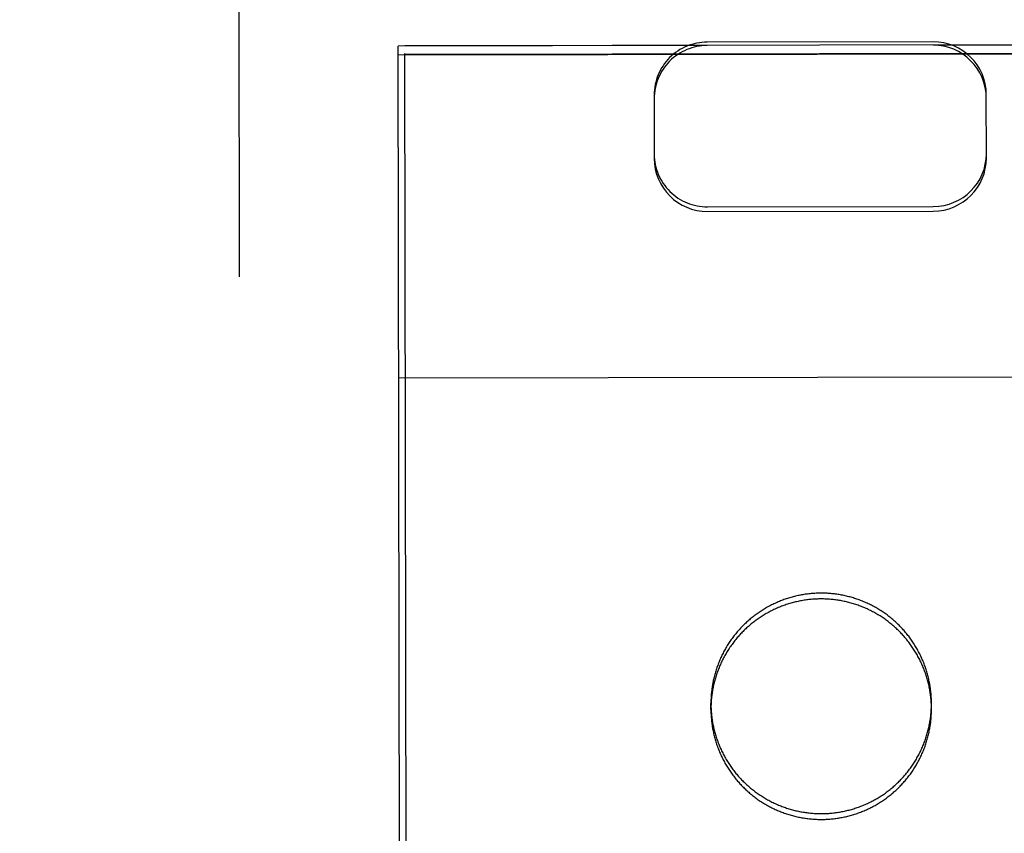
# Model space of a CAD drawing. Header units: inches. Extents: x 0 to 199, y 0 to 129.
# Tile 25 of 43: x 88.709 to 89.45, y 73.972 to 74.584. Entities that reach past the tile are written whole.
import ezdxf

# ---------------------------------------------------------------- set-up
doc = ezdxf.new("R2010")
doc.units = ezdxf.units.IN
doc.header["$LTSCALE"] = 10.923842
doc.header["$MEASUREMENT"] = 0
doc.linetypes.add('HIDDEN', pattern=[0.2, 0.1, -0.1])
doc.layers.get('0').update_dxf_attribs({"linetype": 'CONTINUOUS'})
for name, color, linetype in [('02___PRT_ALL_AXES', 7, 'CONTINUOUS'), ('DEFAULT_2', 8, 'HIDDEN'), ('DIMENSIONS', 7, 'CONTINUOUS')]:
    doc.layers.add(name, color=color, linetype=linetype)
doc.styles.get("Standard").update_dxf_attribs({"font": 'txt', "width": 0.8})
doc.dimstyles.new('DIMSTYLE_1', dxfattribs={"dimtxt": 0.876244, "dimasz": 1.168325, "dimexe": 0.09, "dimexo": 0.07, "dimgap": 0.0375, "dimtad": 0, "dimtih": 1, "dimtoh": 1, "dimzin": 4, "dimdsep": 46, "dimtxsty": 'Standard', "dimblk": '_FILLED', "dimblk1": '_FILLED', "dimblk2": '_FILLED', "dimcen": 0.09, "dimadec": 0, "dimazin": 0, "dimtfac": 1, "dimtofl": 0, "dimtmove": 0, "dimatfit": 3, "dimldrblk": '_FILLED', "dimfxl": 0, "dimtolj": 1, "dimtzin": 4, "dimarcsym": 0})

# ---------------------------------------------------------------- blocks, each defined once
blk = doc.blocks.new('_FILLED')
at = {"color": 0, "linetype": 'ByBlock'}
blk.add_solid([(0, 0), (-1, 0.2), (-1, -0.2)], dxfattribs=at)
blk = doc.blocks.new('*D13')
at = {"layer": 'DIMENSIONS', "color": 2, "linetype": 'Continuous'}
for p, q in [((88.54503, 57.24577), (86.20838, 57.24577)), ((92.17003, 57.24577), (94.56421, 57.24577))]:
    blk.add_line(p, q, dxfattribs=at)
at = {"layer": 'DIMENSIONS', "color": 2, "linetype": 'Continuous', "xscale": 1.1683254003, "yscale": 1.1683254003, "zscale": 1.1683254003}
blk.add_blockref('_FILLED', (88.54503, 57.24577), dxfattribs=at)
at = {"layer": 'DIMENSIONS', "color": 2, "linetype": 'Continuous', "xscale": 1.1683254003, "yscale": 1.1683254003, "zscale": 1.1683254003, "rotation": 180}
blk.add_blockref('_FILLED', (92.17003, 57.24577), dxfattribs=at)
at = {"layer": 'DIMENSIONS', "color": 2, "linetype": 'Continuous', "insert": (95.00233, 57.68389), "char_height": 0.876244, "width": 2.803981, "attachment_point": 1, "line_spacing_factor": 0.9}
blk.add_mtext('3.63', dxfattribs=at)

msp = doc.modelspace()

# ---------------------------------------------------------------- linework, layer by layer
at = {"layer": '02___PRT_ALL_AXES', "color": 8, "linetype": 'HIDDEN'}
for p, q in [((89.62346, 74.56544), (88.99846, 74.56444)), ((89.04574, 45.06447), (88.99846, 74.56444)), ((89.62347, 74.55889), (88.99847, 74.55789)), ((89.22876, 74.06497), (89.22875, 74.06933)), ((89.39476, 74.06523), (89.39475, 74.0696))]:
    msp.add_line(p, q, dxfattribs=at)
for points in [[(89.39476, 74.06523), (89.39475, 74.06615), (89.39474, 74.06707), (89.39471, 74.06799), (89.39467, 74.0689), (89.39463, 74.06982), (89.39457, 74.07074), (89.3945, 74.07165), (89.39442, 74.07257), (89.39434, 74.07348), (89.39424, 74.07439), (89.39413, 74.07531), (89.39401, 74.07622), (89.39389, 74.07713), (89.39375, 74.07803), (89.3936, 74.07894), (89.39344, 74.07984), (89.39327, 74.08075), (89.39309, 74.08165), (89.39291, 74.08254), (89.39271, 74.08344), (89.3925, 74.08434), (89.39228, 74.08523), (89.39206, 74.08612), (89.39182, 74.087), (89.39157, 74.08789), (89.39131, 74.08877), (89.39105, 74.08965), (89.39077, 74.09052), (89.39048, 74.09139), (89.39019, 74.09226), (89.38988, 74.09313), (89.38957, 74.09399), (89.38924, 74.09485), (89.38891, 74.09571), (89.38857, 74.09656), (89.38821, 74.0974), (89.38785, 74.09825), (89.38748, 74.09909), (89.3871, 74.09992), (89.38671, 74.10075), (89.38631, 74.10158), (89.3859, 74.1024), (89.38549, 74.10322), (89.38506, 74.10403), (89.38462, 74.10484), (89.38418, 74.10565), (89.38373, 74.10644), (89.38327, 74.10724), (89.3828, 74.10803), (89.38232, 74.10881), (89.38183, 74.10959), (89.38133, 74.11036), (89.38083, 74.11113), (89.38031, 74.11189), (89.37979, 74.11264), (89.37926, 74.11339), (89.37872, 74.11414), (89.37818, 74.11487), (89.37762, 74.1156), (89.37706, 74.11633), (89.37649, 74.11705), (89.37591, 74.11776), (89.37532, 74.11847), (89.37473, 74.11917), (89.37413, 74.11986), (89.37352, 74.12055), (89.3729, 74.12123), (89.37227, 74.1219), (89.37164, 74.12257), (89.371, 74.12322), (89.37036, 74.12388), (89.3697, 74.12452), (89.36904, 74.12516), (89.36837, 74.12579), (89.3677, 74.12641), (89.36702, 74.12702), (89.36633, 74.12763), (89.36563, 74.12823), (89.36493, 74.12882), (89.36422, 74.12941), (89.36351, 74.12998), (89.36279, 74.13055), (89.36206, 74.13111), (89.36133, 74.13167), (89.36059, 74.13221), (89.35984, 74.13275), (89.35909, 74.13327), (89.35833, 74.13379), (89.35757, 74.1343), (89.3568, 74.13481), (89.35603, 74.1353), (89.35525, 74.13578), (89.35447, 74.13626), (89.35368, 74.13673), (89.35288, 74.13719), (89.35208, 74.13764), (89.35128, 74.13808), (89.35047, 74.13851), (89.34965, 74.13894), (89.34883, 74.13935), (89.34801, 74.13976), (89.34718, 74.14015), (89.34635, 74.14054), (89.34551, 74.14092), (89.34467, 74.14129), (89.34382, 74.14165), (89.34298, 74.142), (89.34212, 74.14234), (89.34127, 74.14267), (89.34041, 74.14299), (89.33954, 74.1433), (89.33868, 74.1436), (89.33781, 74.1439), (89.33693, 74.14418), (89.33606, 74.14445), (89.33518, 74.14472), (89.3343, 74.14497), (89.33341, 74.14522), (89.33252, 74.14545), (89.33163, 74.14567), (89.33074, 74.14589), (89.32984, 74.14609), (89.32895, 74.14629), (89.32805, 74.14647), (89.32715, 74.14665), (89.32624, 74.14682), (89.32534, 74.14697), (89.32443, 74.14712), (89.32352, 74.14725), (89.32261, 74.14738), (89.3217, 74.14749), (89.32079, 74.1476), (89.31988, 74.14769), (89.31896, 74.14778), (89.31805, 74.14785), (89.31713, 74.14791), (89.31622, 74.14797), (89.3153, 74.14801), (89.31438, 74.14805), (89.31346, 74.14807), (89.31255, 74.14808), (89.31163, 74.14809), (89.31071, 74.14808), (89.30979, 74.14806), (89.30887, 74.14804), (89.30796, 74.148), (89.30704, 74.14795), (89.30612, 74.1479), (89.30521, 74.14783), (89.30429, 74.14775), (89.30338, 74.14766), (89.30247, 74.14757), (89.30155, 74.14746), (89.30064, 74.14734), (89.29973, 74.14721), (89.29883, 74.14707), (89.29792, 74.14693), (89.29702, 74.14677), (89.29611, 74.1466), (89.29521, 74.14642), (89.29431, 74.14623), (89.29342, 74.14604), (89.29252, 74.14583), (89.29163, 74.14561), (89.29074, 74.14538), (89.28985, 74.14515), (89.28897, 74.1449), (89.28809, 74.14464), (89.28721, 74.14437), (89.28634, 74.1441), (89.28546, 74.14381), (89.28459, 74.14352), (89.28373, 74.14321), (89.28287, 74.1429), (89.28201, 74.14257), (89.28115, 74.14224), (89.2803, 74.1419), (89.27945, 74.14154), (89.27861, 74.14118), (89.27777, 74.14081), (89.27693, 74.14043), (89.2761, 74.14004), (89.27527, 74.13964), (89.27445, 74.13923), (89.27363, 74.13881), (89.27282, 74.13839), (89.27201, 74.13795), (89.27121, 74.13751), (89.27041, 74.13706), (89.26962, 74.13659), (89.26883, 74.13612), (89.26805, 74.13564), (89.26727, 74.13516), (89.2665, 74.13466), (89.26573, 74.13416), (89.26497, 74.13364), (89.26421, 74.13312), (89.26346, 74.13259), (89.26272, 74.13205)], [(89.26272, 74.13205), (89.26198, 74.13151), (89.26125, 74.13095), (89.26052, 74.13039), (89.2598, 74.12982), (89.25909, 74.12924), (89.25839, 74.12865), (89.25769, 74.12806), (89.25699, 74.12746), (89.25631, 74.12685), (89.25563, 74.12623), (89.25495, 74.12561), (89.25429, 74.12497), (89.25363, 74.12433), (89.25298, 74.12369), (89.25233, 74.12303), (89.2517, 74.12237), (89.25107, 74.12171), (89.25044, 74.12103), (89.24983, 74.12035), (89.24922, 74.11966), (89.24862, 74.11897), (89.24803, 74.11826), (89.24744, 74.11756), (89.24687, 74.11684), (89.2463, 74.11612), (89.24574, 74.11539), (89.24519, 74.11466), (89.24464, 74.11392), (89.24411, 74.11317), (89.24358, 74.11242), (89.24306, 74.11167), (89.24255, 74.1109), (89.24205, 74.11014), (89.24155, 74.10936), (89.24107, 74.10858), (89.24059, 74.1078), (89.24012, 74.10701), (89.23966, 74.10621), (89.23921, 74.10541), (89.23877, 74.10461), (89.23834, 74.1038), (89.23791, 74.10298), (89.2375, 74.10217), (89.23709, 74.10134), (89.2367, 74.10051), (89.23631, 74.09968), (89.23593, 74.09885), (89.23556, 74.098), (89.2352, 74.09716), (89.23485, 74.09631), (89.23451, 74.09546), (89.23418, 74.0946), (89.23386, 74.09374), (89.23355, 74.09288), (89.23325, 74.09201), (89.23295, 74.09114), (89.23267, 74.09027), (89.2324, 74.08939), (89.23213, 74.08851), (89.23188, 74.08763), (89.23163, 74.08675), (89.2314, 74.08586), (89.23117, 74.08497), (89.23096, 74.08408), (89.23075, 74.08318), (89.23056, 74.08228), (89.23037, 74.08138), (89.2302, 74.08048), (89.23003, 74.07958), (89.22988, 74.07868), (89.22973, 74.07777), (89.2296, 74.07686), (89.22947, 74.07595), (89.22936, 74.07504), (89.22925, 74.07413), (89.22916, 74.07322), (89.22907, 74.0723), (89.229, 74.07139), (89.22893, 74.07047), (89.22888, 74.06956), (89.22884, 74.06864), (89.2288, 74.06772), (89.22878, 74.0668), (89.22876, 74.06589), (89.22876, 74.06497)], [(89.22876, 74.06497), (89.22877, 74.06405), (89.22878, 74.06313), (89.22881, 74.06221), (89.22885, 74.0613), (89.2289, 74.06038), (89.22895, 74.05946), (89.22902, 74.05855), (89.2291, 74.05763), (89.22919, 74.05672), (89.22928, 74.05581), (89.22939, 74.0549), (89.22951, 74.05399), (89.22964, 74.05308), (89.22977, 74.05217), (89.22992, 74.05126), (89.23008, 74.05036), (89.23025, 74.04946), (89.23043, 74.04856), (89.23062, 74.04766), (89.23081, 74.04676), (89.23102, 74.04587), (89.23124, 74.04497), (89.23147, 74.04409), (89.2317, 74.0432), (89.23195, 74.04231), (89.23221, 74.04143), (89.23247, 74.04056), (89.23275, 74.03968), (89.23304, 74.03881), (89.23333, 74.03794), (89.23364, 74.03707), (89.23395, 74.03621), (89.23428, 74.03535), (89.23461, 74.0345), (89.23495, 74.03364), (89.23531, 74.0328), (89.23567, 74.03195), (89.23604, 74.03111), (89.23642, 74.03028), (89.23681, 74.02945), (89.23721, 74.02862), (89.23762, 74.0278), (89.23804, 74.02698), (89.23846, 74.02617), (89.2389, 74.02536), (89.23934, 74.02456), (89.23979, 74.02376), (89.24026, 74.02296), (89.24073, 74.02218), (89.24121, 74.02139), (89.24169, 74.02061), (89.24219, 74.01984), (89.2427, 74.01908), (89.24321, 74.01832), (89.24373, 74.01756), (89.24426, 74.01681), (89.2448, 74.01607), (89.24535, 74.01533), (89.2459, 74.0146), (89.24646, 74.01387), (89.24703, 74.01315), (89.24761, 74.01244), (89.2482, 74.01173), (89.24879, 74.01103), (89.2494, 74.01034), (89.25, 74.00965), (89.25062, 74.00898), (89.25125, 74.0083), (89.25188, 74.00764), (89.25252, 74.00698), (89.25317, 74.00633), (89.25382, 74.00568), (89.25448, 74.00504), (89.25515, 74.00441), (89.25582, 74.00379), (89.2565, 74.00318), (89.25719, 74.00257), (89.25789, 74.00197), (89.25859, 74.00138), (89.2593, 74.00079), (89.26001, 74.00022), (89.26073, 73.99965), (89.26146, 73.99909), (89.26219, 73.99854), (89.26293, 73.99799), (89.26368, 73.99746), (89.26443, 73.99693), (89.26519, 73.99641), (89.26595, 73.9959), (89.26672, 73.9954), (89.26749, 73.9949), (89.26827, 73.99442), (89.26906, 73.99394), (89.26985, 73.99347), (89.27064, 73.99301), (89.27144, 73.99256), (89.27225, 73.99212), (89.27306, 73.99169), (89.27387, 73.99127), (89.27469, 73.99085), (89.27551, 73.99045), (89.27634, 73.99005), (89.27717, 73.98966), (89.27801, 73.98928), (89.27885, 73.98892), (89.2797, 73.98856), (89.28055, 73.98821), (89.2814, 73.98787), (89.28226, 73.98753), (89.28311, 73.98721), (89.28398, 73.9869), (89.28485, 73.9866), (89.28572, 73.98631), (89.28659, 73.98602), (89.28747, 73.98575), (89.28834, 73.98548), (89.28923, 73.98523), (89.29011, 73.98499), (89.291, 73.98475), (89.29189, 73.98453), (89.29278, 73.98431), (89.29368, 73.98411), (89.29457, 73.98391), (89.29547, 73.98373), (89.29637, 73.98355), (89.29728, 73.98339), (89.29818, 73.98323), (89.29909, 73.98309), (89.3, 73.98295), (89.30091, 73.98283), (89.30182, 73.98271), (89.30273, 73.98261), (89.30364, 73.98251), (89.30456, 73.98243), (89.30547, 73.98235), (89.30639, 73.98229), (89.30731, 73.98223), (89.30822, 73.98219), (89.30914, 73.98215), (89.31006, 73.98213), (89.31098, 73.98212), (89.31189, 73.98211), (89.31281, 73.98212), (89.31373, 73.98214), (89.31465, 73.98216), (89.31557, 73.9822), (89.31648, 73.98225), (89.3174, 73.98231), (89.31831, 73.98237), (89.31923, 73.98245), (89.32014, 73.98254), (89.32106, 73.98264), (89.32197, 73.98274), (89.32288, 73.98286), (89.32379, 73.98299), (89.32469, 73.98313), (89.3256, 73.98328), (89.32651, 73.98343), (89.32741, 73.9836), (89.32831, 73.98378), (89.32921, 73.98397), (89.3301, 73.98417), (89.331, 73.98437), (89.33189, 73.98459), (89.33278, 73.98482), (89.33367, 73.98506), (89.33455, 73.9853), (89.33543, 73.98556), (89.33631, 73.98583), (89.33719, 73.9861), (89.33806, 73.98639), (89.33893, 73.98668), (89.33979, 73.98699), (89.34066, 73.98731), (89.34152, 73.98763), (89.34237, 73.98796), (89.34322, 73.98831), (89.34407, 73.98866), (89.34491, 73.98902), (89.34575, 73.98939), (89.34659, 73.98977), (89.34742, 73.99016), (89.34825, 73.99056), (89.34907, 73.99097), (89.34989, 73.99139), (89.3507, 73.99181), (89.35151, 73.99225), (89.35231, 73.99269), (89.35311, 73.99315), (89.3539, 73.99361), (89.35469, 73.99408), (89.35548, 73.99456), (89.35625, 73.99504), (89.35703, 73.99554), (89.35779, 73.99605), (89.35855, 73.99656), (89.35931, 73.99708), (89.36006, 73.99761), (89.3608, 73.99815)], [(89.3608, 73.99815), (89.36154, 73.9987), (89.36227, 73.99925), (89.363, 73.99981), (89.36372, 74.00038), (89.36443, 74.00096), (89.36514, 74.00155), (89.36584, 74.00214), (89.36653, 74.00275), (89.36722, 74.00335), (89.3679, 74.00397), (89.36857, 74.0046), (89.36923, 74.00523), (89.36989, 74.00587), (89.37054, 74.00651), (89.37119, 74.00717), (89.37183, 74.00783), (89.37246, 74.0085), (89.37308, 74.00917), (89.37369, 74.00985), (89.3743, 74.01054), (89.3749, 74.01124), (89.37549, 74.01194), (89.37608, 74.01265), (89.37665, 74.01336), (89.37722, 74.01408), (89.37778, 74.01481), (89.37834, 74.01554), (89.37888, 74.01628), (89.37942, 74.01703), (89.37994, 74.01778), (89.38046, 74.01854), (89.38097, 74.0193), (89.38148, 74.02007), (89.38197, 74.02084), (89.38246, 74.02162), (89.38293, 74.0224), (89.3834, 74.02319), (89.38386, 74.02399), (89.38431, 74.02479), (89.38475, 74.02559), (89.38518, 74.0264), (89.38561, 74.02722), (89.38602, 74.02804), (89.38643, 74.02886), (89.38682, 74.02969), (89.38721, 74.03052), (89.38759, 74.03136), (89.38796, 74.0322), (89.38832, 74.03304), (89.38867, 74.03389), (89.38901, 74.03474), (89.38934, 74.0356), (89.38966, 74.03646), (89.38997, 74.03732), (89.39028, 74.03819), (89.39057, 74.03906), (89.39085, 74.03993), (89.39113, 74.04081), (89.39139, 74.04169), (89.39164, 74.04257), (89.39189, 74.04346), (89.39212, 74.04434), (89.39235, 74.04523), (89.39256, 74.04613), (89.39277, 74.04702), (89.39296, 74.04792), (89.39315, 74.04882), (89.39332, 74.04972), (89.39349, 74.05062), (89.39364, 74.05153), (89.39379, 74.05243), (89.39392, 74.05334), (89.39405, 74.05425), (89.39416, 74.05516), (89.39427, 74.05607), (89.39436, 74.05699), (89.39445, 74.0579), (89.39452, 74.05881), (89.39459, 74.05973), (89.39464, 74.06065), (89.39469, 74.06156), (89.39472, 74.06248), (89.39474, 74.0634), (89.39476, 74.06432), (89.39476, 74.06523)]]:
    msp.add_lwpolyline(points, dxfattribs=at)
at = {"layer": 'DEFAULT_2', "color": 8, "linetype": 'HIDDEN'}
for p, q in [((88.87199, 75.48309), (88.87503, 73.58782)), ((89.39596, 74.56758), (89.22596, 74.56731)), ((89.22596, 74.56475), (88.99346, 74.56438)), ((88.99502, 73.58919), (88.99346, 74.56438)), ((89.62846, 74.56539), (89.39596, 74.56502)), ((88.99347, 74.5578), (89.62847, 74.55881)), ((89.18602, 74.52756), (89.1861, 74.47974)), ((89.4361, 74.48015), (89.43602, 74.52796)), ((89.22615, 74.4433), (89.39615, 74.44357)), ((89.22616, 74.43984), (89.39616, 74.44011)), ((88.99386, 74.31455), (89.62886, 74.31557))]:
    msp.add_line(p, q, dxfattribs=at)
for points in [[(89.31162, 74.15245), (89.3107, 74.15244), (89.30978, 74.15243), (89.30887, 74.1524), (89.30795, 74.15236), (89.30703, 74.15232), (89.30612, 74.15226), (89.3052, 74.15219), (89.30429, 74.15211), (89.30337, 74.15203), (89.30246, 74.15193), (89.30155, 74.15182), (89.30064, 74.1517), (89.29973, 74.15158), (89.29882, 74.15144), (89.29791, 74.15129), (89.29701, 74.15113), (89.29611, 74.15096), (89.29521, 74.15079), (89.29431, 74.1506), (89.29341, 74.1504), (89.29252, 74.15019), (89.29162, 74.14997), (89.29074, 74.14975), (89.28985, 74.14951), (89.28896, 74.14926), (89.28808, 74.149), (89.2872, 74.14874), (89.28633, 74.14846), (89.28546, 74.14818), (89.28459, 74.14788), (89.28372, 74.14757), (89.28286, 74.14726), (89.282, 74.14694), (89.28114, 74.1466), (89.28029, 74.14626), (89.27945, 74.14591), (89.2786, 74.14554), (89.27776, 74.14517), (89.27693, 74.14479), (89.27609, 74.1444), (89.27527, 74.144), (89.27445, 74.14359), (89.27363, 74.14318), (89.27281, 74.14275), (89.27201, 74.14232), (89.2712, 74.14187), (89.2704, 74.14142), (89.26961, 74.14096), (89.26882, 74.14049), (89.26804, 74.14001), (89.26726, 74.13952), (89.26649, 74.13902), (89.26572, 74.13852), (89.26496, 74.13801), (89.26421, 74.13748), (89.26346, 74.13695), (89.26271, 74.13642), (89.26197, 74.13587), (89.26124, 74.13531), (89.26052, 74.13475), (89.2598, 74.13418), (89.25909, 74.1336), (89.25838, 74.13302), (89.25768, 74.13242), (89.25699, 74.13182), (89.2563, 74.13121), (89.25562, 74.13059), (89.25495, 74.12997), (89.25428, 74.12934), (89.25362, 74.1287), (89.25297, 74.12805), (89.25233, 74.1274), (89.25169, 74.12674), (89.25106, 74.12607), (89.25044, 74.12539), (89.24982, 74.12471), (89.24921, 74.12402), (89.24861, 74.12333), (89.24802, 74.12263), (89.24744, 74.12192), (89.24686, 74.1212), (89.24629, 74.12048), (89.24573, 74.11976), (89.24518, 74.11902), (89.24464, 74.11828), (89.2441, 74.11754), (89.24357, 74.11679), (89.24305, 74.11603), (89.24254, 74.11527), (89.24204, 74.1145), (89.24155, 74.11373), (89.24106, 74.11295), (89.24058, 74.11216), (89.24011, 74.11137), (89.23966, 74.11058), (89.23921, 74.10978), (89.23876, 74.10897), (89.23833, 74.10816), (89.23791, 74.10735), (89.23749, 74.10653), (89.23709, 74.10571), (89.23669, 74.10488), (89.2363, 74.10404), (89.23593, 74.10321), (89.23556, 74.10237), (89.2352, 74.10152), (89.23485, 74.10067), (89.23451, 74.09982), (89.23418, 74.09897), (89.23385, 74.09811), (89.23354, 74.09724), (89.23324, 74.09638), (89.23295, 74.09551), (89.23266, 74.09463), (89.23239, 74.09376), (89.23213, 74.09288), (89.23187, 74.09199), (89.23163, 74.09111), (89.23139, 74.09022), (89.23117, 74.08933), (89.23095, 74.08844), (89.23075, 74.08755), (89.23055, 74.08665), (89.23037, 74.08575), (89.23019, 74.08485), (89.23003, 74.08394), (89.22987, 74.08304), (89.22973, 74.08213), (89.22959, 74.08123), (89.22947, 74.08032), (89.22935, 74.0794), (89.22925, 74.07849), (89.22915, 74.07758), (89.22907, 74.07667), (89.22899, 74.07575), (89.22893, 74.07483), (89.22887, 74.07392), (89.22883, 74.073), (89.2288, 74.07208), (89.22877, 74.07117), (89.22876, 74.07025), (89.22875, 74.06933)], [(89.39475, 74.0696), (89.39475, 74.07052), (89.39473, 74.07143), (89.3947, 74.07235), (89.39467, 74.07327), (89.39462, 74.07418), (89.39456, 74.0751), (89.39449, 74.07602), (89.39442, 74.07693), (89.39433, 74.07784), (89.39423, 74.07876), (89.39412, 74.07967), (89.39401, 74.08058), (89.39388, 74.08149), (89.39374, 74.0824), (89.39359, 74.0833), (89.39343, 74.08421), (89.39327, 74.08511), (89.39309, 74.08601), (89.3929, 74.08691), (89.3927, 74.0878), (89.39249, 74.0887), (89.39228, 74.08959), (89.39205, 74.09048), (89.39181, 74.09137), (89.39156, 74.09225), (89.39131, 74.09313), (89.39104, 74.09401), (89.39076, 74.09489), (89.39048, 74.09576), (89.39018, 74.09663), (89.38988, 74.09749), (89.38956, 74.09836), (89.38924, 74.09921), (89.3889, 74.10007), (89.38856, 74.10092), (89.38821, 74.10177), (89.38785, 74.10261), (89.38747, 74.10345), (89.38709, 74.10429), (89.3867, 74.10512), (89.3863, 74.10594), (89.3859, 74.10677), (89.38548, 74.10758), (89.38505, 74.1084), (89.38462, 74.10921), (89.38417, 74.11001), (89.38372, 74.11081), (89.38326, 74.1116), (89.38279, 74.11239), (89.38231, 74.11317), (89.38182, 74.11395), (89.38132, 74.11472), (89.38082, 74.11549), (89.38031, 74.11625), (89.37978, 74.11701), (89.37925, 74.11776), (89.37872, 74.1185), (89.37817, 74.11924), (89.37761, 74.11997), (89.37705, 74.12069), (89.37648, 74.12141), (89.3759, 74.12213), (89.37532, 74.12283), (89.37472, 74.12353), (89.37412, 74.12422), (89.37351, 74.12491), (89.37289, 74.12559), (89.37227, 74.12626), (89.37164, 74.12693), (89.371, 74.12759), (89.37035, 74.12824), (89.3697, 74.12888), (89.36903, 74.12952), (89.36837, 74.13015), (89.36769, 74.13077), (89.36701, 74.13139), (89.36632, 74.13199), (89.36563, 74.13259), (89.36493, 74.13319), (89.36422, 74.13377), (89.3635, 74.13435), (89.36278, 74.13492), (89.36205, 74.13548), (89.36132, 74.13603), (89.36058, 74.13657), (89.35984, 74.13711), (89.35908, 74.13764), (89.35833, 74.13816), (89.35756, 74.13867), (89.3568, 74.13917), (89.35602, 74.13966), (89.35524, 74.14015), (89.35446, 74.14062), (89.35367, 74.14109), (89.35287, 74.14155), (89.35207, 74.142), (89.35127, 74.14244), (89.35046, 74.14288), (89.34964, 74.1433), (89.34882, 74.14371), (89.348, 74.14412), (89.34717, 74.14452), (89.34634, 74.1449), (89.3455, 74.14528), (89.34466, 74.14565), (89.34382, 74.14601), (89.34297, 74.14636), (89.34212, 74.1467), (89.34126, 74.14703), (89.3404, 74.14735), (89.33954, 74.14766), (89.33867, 74.14797), (89.3378, 74.14826), (89.33693, 74.14854), (89.33605, 74.14882), (89.33517, 74.14908), (89.33429, 74.14933), (89.3334, 74.14958), (89.33251, 74.14981), (89.33162, 74.15004), (89.33073, 74.15025), (89.32984, 74.15046), (89.32894, 74.15065), (89.32804, 74.15084), (89.32714, 74.15101), (89.32624, 74.15118), (89.32533, 74.15133), (89.32442, 74.15148), (89.32352, 74.15161), (89.32261, 74.15174), (89.3217, 74.15185), (89.32078, 74.15196), (89.31987, 74.15205), (89.31896, 74.15214), (89.31804, 74.15221), (89.31713, 74.15228), (89.31621, 74.15233), (89.31529, 74.15238), (89.31437, 74.15241), (89.31346, 74.15243), (89.31254, 74.15245), (89.31162, 74.15245)], [(89.22875, 74.06933), (89.22876, 74.06841), (89.22878, 74.0675), (89.2288, 74.06658), (89.22884, 74.06566), (89.22889, 74.06474), (89.22895, 74.06383), (89.22901, 74.06291), (89.22909, 74.062), (89.22918, 74.06108), (89.22928, 74.06017), (89.22938, 74.05926), (89.2295, 74.05835), (89.22963, 74.05744), (89.22977, 74.05653), (89.22992, 74.05563), (89.23007, 74.05472), (89.23024, 74.05382), (89.23042, 74.05292), (89.23061, 74.05202), (89.23081, 74.05112), (89.23101, 74.05023), (89.23123, 74.04934), (89.23146, 74.04845), (89.2317, 74.04756), (89.23194, 74.04668), (89.2322, 74.0458), (89.23247, 74.04492), (89.23274, 74.04404), (89.23303, 74.04317), (89.23333, 74.0423), (89.23363, 74.04143), (89.23395, 74.04057), (89.23427, 74.03971), (89.2346, 74.03886), (89.23495, 74.03801), (89.2353, 74.03716), (89.23566, 74.03632), (89.23603, 74.03548), (89.23641, 74.03464), (89.2368, 74.03381), (89.2372, 74.03298), (89.23761, 74.03216), (89.23803, 74.03134), (89.23845, 74.03053), (89.23889, 74.02972), (89.23933, 74.02892), (89.23979, 74.02812), (89.24025, 74.02733), (89.24072, 74.02654), (89.2412, 74.02576), (89.24169, 74.02498), (89.24218, 74.02421), (89.24269, 74.02344), (89.2432, 74.02268), (89.24372, 74.02192), (89.24425, 74.02117), (89.24479, 74.02043), (89.24534, 74.01969), (89.24589, 74.01896), (89.24646, 74.01823), (89.24703, 74.01752), (89.24761, 74.0168), (89.24819, 74.0161), (89.24879, 74.0154), (89.24939, 74.0147), (89.25, 74.01402), (89.25062, 74.01334), (89.25124, 74.01267), (89.25187, 74.012), (89.25251, 74.01134), (89.25316, 74.01069), (89.25381, 74.01004), (89.25447, 74.00941), (89.25514, 74.00878), (89.25582, 74.00816), (89.2565, 74.00754), (89.25719, 74.00693), (89.25788, 74.00633), (89.25858, 74.00574), (89.25929, 74.00516), (89.26001, 74.00458), (89.26073, 74.00401), (89.26145, 74.00345), (89.26219, 74.0029), (89.26293, 74.00236), (89.26367, 74.00182), (89.26442, 74.00129), (89.26518, 74.00077), (89.26594, 74.00026), (89.26671, 73.99976), (89.26749, 73.99927), (89.26827, 73.99878), (89.26905, 73.9983), (89.26984, 73.99784), (89.27064, 73.99738), (89.27144, 73.99693), (89.27224, 73.99648), (89.27305, 73.99605), (89.27386, 73.99563), (89.27468, 73.99521), (89.27551, 73.99481), (89.27634, 73.99441), (89.27717, 73.99402), (89.278, 73.99365), (89.27885, 73.99328), (89.27969, 73.99292), (89.28054, 73.99257), (89.28139, 73.99223), (89.28225, 73.9919), (89.28311, 73.99158), (89.28397, 73.99126), (89.28484, 73.99096), (89.28571, 73.99067), (89.28658, 73.99039), (89.28746, 73.99011), (89.28834, 73.98985), (89.28922, 73.98959), (89.29011, 73.98935), (89.29099, 73.98911), (89.29188, 73.98889), (89.29278, 73.98868), (89.29367, 73.98847), (89.29457, 73.98828), (89.29547, 73.98809), (89.29637, 73.98791), (89.29727, 73.98775), (89.29818, 73.98759), (89.29908, 73.98745), (89.29999, 73.98731), (89.3009, 73.98719), (89.30181, 73.98707), (89.30272, 73.98697), (89.30364, 73.98687), (89.30455, 73.98679), (89.30547, 73.98672), (89.30638, 73.98665), (89.3073, 73.9866), (89.30822, 73.98655), (89.30913, 73.98652), (89.31005, 73.98649), (89.31097, 73.98648), (89.31189, 73.98648)], [(89.31189, 73.98648), (89.31281, 73.98648), (89.31372, 73.9865), (89.31464, 73.98653), (89.31556, 73.98656), (89.31647, 73.98661), (89.31739, 73.98667), (89.31831, 73.98674), (89.31922, 73.98681), (89.32014, 73.9869), (89.32105, 73.987), (89.32196, 73.98711), (89.32287, 73.98722), (89.32378, 73.98735), (89.32469, 73.98749), (89.32559, 73.98764), (89.3265, 73.9878), (89.3274, 73.98796), (89.3283, 73.98814), (89.3292, 73.98833), (89.3301, 73.98853), (89.33099, 73.98874), (89.33188, 73.98895), (89.33277, 73.98918), (89.33366, 73.98942), (89.33454, 73.98967), (89.33542, 73.98992), (89.3363, 73.99019), (89.33718, 73.99047), (89.33805, 73.99075), (89.33892, 73.99105), (89.33979, 73.99135), (89.34065, 73.99167), (89.34151, 73.99199), (89.34236, 73.99233), (89.34321, 73.99267), (89.34406, 73.99302), (89.34491, 73.99338), (89.34575, 73.99376), (89.34658, 73.99414), (89.34741, 73.99453), (89.34824, 73.99492), (89.34906, 73.99533), (89.34988, 73.99575), (89.35069, 73.99618), (89.3515, 73.99661), (89.35231, 73.99706), (89.3531, 73.99751), (89.3539, 73.99797), (89.35469, 73.99844), (89.35547, 73.99892), (89.35625, 73.99941), (89.35702, 73.9999), (89.35779, 74.00041), (89.35855, 74.00092), (89.3593, 74.00144), (89.36005, 74.00197), (89.3608, 74.00251), (89.36153, 74.00306), (89.36226, 74.00361), (89.36299, 74.00418), (89.36371, 74.00475), (89.36442, 74.00533), (89.36513, 74.00591), (89.36583, 74.00651), (89.36652, 74.00711), (89.36721, 74.00772), (89.36789, 74.00833), (89.36856, 74.00896), (89.36923, 74.00959), (89.36989, 74.01023), (89.37054, 74.01088), (89.37118, 74.01153), (89.37182, 74.01219), (89.37245, 74.01286), (89.37307, 74.01353), (89.37369, 74.01422), (89.37429, 74.0149), (89.37489, 74.0156), (89.37549, 74.0163), (89.37607, 74.01701), (89.37665, 74.01772), (89.37722, 74.01844), (89.37778, 74.01917), (89.37833, 74.0199), (89.37887, 74.02064), (89.37941, 74.02139), (89.37994, 74.02214), (89.38046, 74.0229), (89.38097, 74.02366), (89.38147, 74.02443), (89.38196, 74.0252), (89.38245, 74.02598), (89.38292, 74.02677), (89.38339, 74.02756), (89.38385, 74.02835), (89.3843, 74.02915), (89.38474, 74.02996), (89.38518, 74.03077), (89.3856, 74.03158), (89.38602, 74.0324), (89.38642, 74.03322), (89.38682, 74.03405), (89.3872, 74.03488), (89.38758, 74.03572), (89.38795, 74.03656), (89.38831, 74.03741), (89.38866, 74.03825), (89.389, 74.03911), (89.38933, 74.03996), (89.38965, 74.04082), (89.38997, 74.04169), (89.39027, 74.04255), (89.39056, 74.04342), (89.39084, 74.0443), (89.39112, 74.04517), (89.39138, 74.04605), (89.39164, 74.04693), (89.39188, 74.04782), (89.39212, 74.04871), (89.39234, 74.0496), (89.39255, 74.05049), (89.39276, 74.05138), (89.39295, 74.05228), (89.39314, 74.05318), (89.39332, 74.05408), (89.39348, 74.05498), (89.39364, 74.05589), (89.39378, 74.05679), (89.39392, 74.0577), (89.39404, 74.05861), (89.39416, 74.05952), (89.39426, 74.06044), (89.39436, 74.06135), (89.39444, 74.06226), (89.39452, 74.06318), (89.39458, 74.06409), (89.39463, 74.06501), (89.39468, 74.06593), (89.39471, 74.06684), (89.39474, 74.06776), (89.39475, 74.06868), (89.39475, 74.0696)]]:
    msp.add_lwpolyline(points, dxfattribs=at)
for centre, ratio, start_param, end_param in [((89.22602, 74.52763), 0.992087, 1.570796, 3.141593), ((89.39602, 74.5279), 0.992087, 0, 1.570796), ((89.22602, 74.52478), 0.999289, 1.570796, 3.141593), ((89.39602, 74.52505), 0.999289, 0, 1.570796), ((89.22609, 74.48298), 0.992087, -3.141593, -1.570796), ((89.2261, 74.47981), 0.999289, 3.141593, 4.712389), ((89.39609, 74.48326), 0.992087, -1.570796, 0), ((89.3961, 74.48008), 0.999289, -1.570796, 0)]:
    msp.add_ellipse(centre, major_axis=(0.04, 0.00006), ratio=ratio, start_param=start_param, end_param=end_param, dxfattribs=at)

# ---------------------------------------------------------------- dimensions: what is measured, and where the dimension line sits
at = {"layer": 'DIMENSIONS', "color": 2, "linetype": 'Continuous'}
dim = msp.add_linear_dim(base=(92.1700338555, 57.2457670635), p1=(88.5450338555, 45.2527541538), p2=(92.1700338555, 75.5037541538), dimstyle='DIMSTYLE_1', dxfattribs=at)
dim.commit()
dim.dimension.update_dxf_attribs({"geometry": '*D13', "text_midpoint": (96.4043237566, 57.2457670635), "dimtype": 160})

doc.saveas('drawing.dxf')
